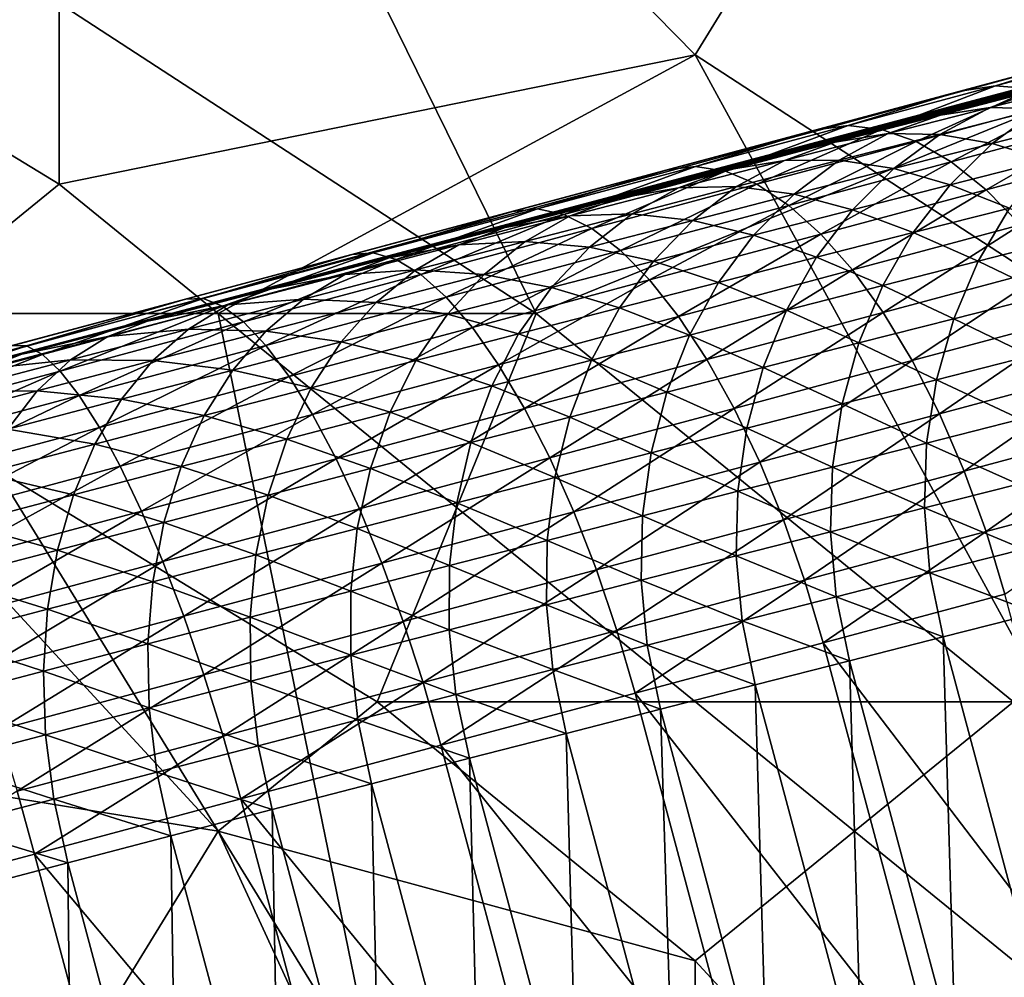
# Model space of a CAD drawing. Extents: x -0.7 to 0.7, y -0.35 to 0.35.
# Tile 191 of 226: x 0.4115 to 0.4351, y 0.1788 to 0.2018. Entities that reach past the tile are written whole.
import ezdxf

# ---------------------------------------------------------------- set-up
doc = ezdxf.new("R2010")
doc.units = 0

msp = doc.modelspace()

# ---------------------------------------------------------------- linework, layer by layer
for points in [[(0.397162, 0.207142, 0.412497), (0.412436, 0.216464, 0.412515), (0.412436, 0.19782, 0.412519)], [(0.42771, 0.200928, 0.412517), (0.412436, 0.216464, 0.412515), (0.431529, 0.207142, 0.4125)], [(0.412436, 0.19782, 0.412519), (0.412436, 0.216464, 0.412515), (0.42771, 0.200928, 0.412517)], [(0.416254, 0.21025, 0.43698), (0.439166, 0.200928, 0.436964), (0.42771, 0.216464, 0.436983)], [(0.442984, 0.216464, 0.43699), (0.42771, 0.216464, 0.436983), (0.439166, 0.200928, 0.436964)], [(0.389406, 0.187869, 0.353694), (0.437408, 0.20095, 0.394197), (0.475983, 0.210878, 0.32028)], [(0.395372, 0.189477, 0.350884), (0.389406, 0.187869, 0.353694), (0.475983, 0.210878, 0.32028)], [(0.398741, 0.190368, 0.349175), (0.395372, 0.189477, 0.350884), (0.475983, 0.210878, 0.32028)], [(0.402046, 0.191242, 0.347314), (0.398741, 0.190368, 0.349175), (0.475983, 0.210878, 0.32028)], [(0.405284, 0.192096, 0.345291), (0.402046, 0.191242, 0.347314), (0.475983, 0.210878, 0.32028)], [(0.408451, 0.19293, 0.343096), (0.405284, 0.192096, 0.345291), (0.475983, 0.210878, 0.32028)], [(0.411545, 0.193744, 0.340723), (0.408451, 0.19293, 0.343096), (0.475983, 0.210878, 0.32028)], [(0.414562, 0.194536, 0.338166), (0.411545, 0.193744, 0.340723), (0.475983, 0.210878, 0.32028)], [(0.417501, 0.195305, 0.33542), (0.414562, 0.194536, 0.338166), (0.475983, 0.210878, 0.32028)], [(0.420361, 0.196053, 0.332482), (0.417501, 0.195305, 0.33542), (0.475983, 0.210878, 0.32028)], [(0.423145, 0.196778, 0.329347), (0.420361, 0.196053, 0.332482), (0.475983, 0.210878, 0.32028)], [(0.425854, 0.197482, 0.326013), (0.423145, 0.196778, 0.329347), (0.475983, 0.210878, 0.32028)], [(0.475983, 0.210878, 0.32028), (0.428495, 0.198167, 0.322473), (0.425854, 0.197482, 0.326013)], [(0.475983, 0.210878, 0.32028), (0.431072, 0.198833, 0.318722), (0.428495, 0.198167, 0.322473)], [(0.475983, 0.210878, 0.32028), (0.433595, 0.199483, 0.314749), (0.431072, 0.198833, 0.318722)], [(0.475983, 0.210878, 0.32028), (0.436066, 0.200117, 0.310554), (0.433595, 0.199483, 0.314749)], [(0.423892, 0.194713, 0.436951), (0.416254, 0.21025, 0.43698), (0.404799, 0.207142, 0.436975)], [(0.423892, 0.194713, 0.436951), (0.439166, 0.200928, 0.436964), (0.416254, 0.21025, 0.43698)], [(0.408617, 0.194713, 0.412506), (0.397162, 0.207142, 0.412497), (0.412436, 0.19782, 0.412519)], [(0.404799, 0.194713, 0.436944), (0.423892, 0.194713, 0.436951), (0.404799, 0.207142, 0.436975)], [(0.42771, 0.200928, 0.412517), (0.431529, 0.207142, 0.4125), (0.446803, 0.188498, 0.412488)], [(0.446803, 0.188498, 0.412488), (0.431529, 0.207142, 0.4125), (0.446803, 0.207142, 0.412493)], [(0.389406, 0.187869, 0.353694), (0.406994, 0.192787, 0.406936), (0.437408, 0.20095, 0.394197)], [(0.406994, 0.192787, 0.406936), (0.423325, 0.197167, 0.402346), (0.437408, 0.20095, 0.394197)], [(0.423325, 0.197167, 0.402346), (0.430617, 0.199125, 0.398723), (0.437408, 0.20095, 0.394197)], [(0.430617, 0.199125, 0.398723), (0.434072, 0.200053, 0.396575), (0.437408, 0.20095, 0.394197)], [(0.434915, 0.200181, 0.397893), (0.437408, 0.20095, 0.394197), (0.434072, 0.200053, 0.396575)], [(0.435798, 0.200108, 0.399188), (0.438329, 0.201098, 0.39546), (0.434915, 0.200181, 0.397893)], [(0.434915, 0.200181, 0.397893), (0.438329, 0.201098, 0.39546), (0.437408, 0.20095, 0.394197)], [(0.416254, 0.194713, 0.41251), (0.412436, 0.19782, 0.412519), (0.42771, 0.200928, 0.412517)], [(0.442984, 0.172962, 0.412484), (0.416254, 0.194713, 0.41251), (0.42771, 0.200928, 0.412517)], [(0.435347, 0.185391, 0.436966), (0.439166, 0.200928, 0.436964), (0.423892, 0.194713, 0.436951)], [(0.442984, 0.172962, 0.412484), (0.42771, 0.200928, 0.412517), (0.446803, 0.188498, 0.412488)], [(0.435971, 0.19963, 0.304636), (0.434789, 0.199663, 0.309762), (0.437196, 0.20028, 0.305373)], [(0.437196, 0.20028, 0.305373), (0.434789, 0.199663, 0.309762), (0.436066, 0.200117, 0.310554)], [(0.43138, 0.199231, 0.400091), (0.434072, 0.200053, 0.396575), (0.430617, 0.199125, 0.398723)], [(0.432183, 0.199138, 0.401436), (0.434915, 0.200181, 0.397893), (0.43138, 0.199231, 0.400091)], [(0.43138, 0.199231, 0.400091), (0.434915, 0.200181, 0.397893), (0.434072, 0.200053, 0.396575)], [(0.432183, 0.199138, 0.401436), (0.435798, 0.200108, 0.399188), (0.434915, 0.200181, 0.397893)], [(0.433012, 0.198845, 0.402734), (0.435798, 0.200108, 0.399188), (0.432183, 0.199138, 0.401436)], [(0.433012, 0.198845, 0.402734), (0.436704, 0.199836, 0.400439), (0.435798, 0.200108, 0.399188)], [(0.434789, 0.199663, 0.309762), (0.433595, 0.199483, 0.314749), (0.436066, 0.200117, 0.310554)], [(0.433854, 0.19836, 0.403963), (0.436704, 0.199836, 0.400439), (0.433012, 0.198845, 0.402734)], [(0.433854, 0.19836, 0.403963), (0.437618, 0.19937, 0.401623), (0.436704, 0.199836, 0.400439)], [(0.433585, 0.199019, 0.308985), (0.432343, 0.199036, 0.313913), (0.434789, 0.199663, 0.309762)], [(0.434789, 0.199663, 0.309762), (0.432343, 0.199036, 0.313913), (0.433595, 0.199483, 0.314749)], [(0.435971, 0.19963, 0.304636), (0.433585, 0.199019, 0.308985), (0.434789, 0.199663, 0.309762)], [(0.434841, 0.1988, 0.303925), (0.433585, 0.199019, 0.308985), (0.435971, 0.19963, 0.304636)], [(0.43718, 0.199397, 0.299361), (0.434841, 0.1988, 0.303925), (0.435971, 0.19963, 0.304636)], [(0.432343, 0.199036, 0.313913), (0.431072, 0.198833, 0.318722), (0.433595, 0.199483, 0.314749)], [(0.434693, 0.197689, 0.405103), (0.437618, 0.19937, 0.401623), (0.433854, 0.19836, 0.403963)], [(0.434693, 0.197689, 0.405103), (0.438525, 0.198716, 0.402721), (0.437618, 0.19937, 0.401623)], [(0.436149, 0.198397, 0.298723), (0.434841, 0.1988, 0.303925), (0.43718, 0.199397, 0.299361)], [(0.423325, 0.197167, 0.402346), (0.427037, 0.198164, 0.400646), (0.430617, 0.199125, 0.398723)], [(0.427717, 0.198248, 0.402058), (0.430617, 0.199125, 0.398723), (0.427037, 0.198164, 0.400646)], [(0.428437, 0.198133, 0.403447), (0.43138, 0.199231, 0.400091), (0.427717, 0.198248, 0.402058)], [(0.427717, 0.198248, 0.402058), (0.43138, 0.199231, 0.400091), (0.430617, 0.199125, 0.398723)], [(0.428437, 0.198133, 0.403447), (0.432183, 0.199138, 0.401436), (0.43138, 0.199231, 0.400091)], [(0.429187, 0.197819, 0.404788), (0.432183, 0.199138, 0.401436), (0.428437, 0.198133, 0.403447)], [(0.429187, 0.197819, 0.404788), (0.433012, 0.198845, 0.402734), (0.432183, 0.199138, 0.401436)], [(0.42985, 0.198393, 0.317839), (0.428495, 0.198167, 0.322473), (0.431072, 0.198833, 0.318722)], [(0.429954, 0.197314, 0.406057), (0.433012, 0.198845, 0.402734), (0.429187, 0.197819, 0.404788)], [(0.431165, 0.198398, 0.313093), (0.42985, 0.198393, 0.317839), (0.432343, 0.199036, 0.313913)], [(0.432343, 0.199036, 0.313913), (0.42985, 0.198393, 0.317839), (0.431072, 0.198833, 0.318722)], [(0.429954, 0.197314, 0.406057), (0.433854, 0.19836, 0.403963), (0.433012, 0.198845, 0.402734)], [(0.433585, 0.199019, 0.308985), (0.431165, 0.198398, 0.313093), (0.432343, 0.199036, 0.313913)], [(0.432477, 0.198195, 0.308235), (0.431165, 0.198398, 0.313093), (0.433585, 0.199019, 0.308985)], [(0.434841, 0.1988, 0.303925), (0.432477, 0.198195, 0.308235), (0.433585, 0.199019, 0.308985)], [(0.433827, 0.197805, 0.303253), (0.432477, 0.198195, 0.308235), (0.434841, 0.1988, 0.303925)], [(0.436149, 0.198397, 0.298723), (0.433827, 0.197805, 0.303253), (0.434841, 0.1988, 0.303925)], [(0.435516, 0.196844, 0.406134), (0.438525, 0.198716, 0.402721), (0.434693, 0.197689, 0.405103)], [(0.428702, 0.197763, 0.316971), (0.427306, 0.197736, 0.321541), (0.42985, 0.198393, 0.317839)], [(0.42985, 0.198393, 0.317839), (0.427306, 0.197736, 0.321541), (0.428495, 0.198167, 0.322473)], [(0.430081, 0.19758, 0.312302), (0.428702, 0.197763, 0.316971), (0.431165, 0.198398, 0.313093)], [(0.431165, 0.198398, 0.313093), (0.428702, 0.197763, 0.316971), (0.42985, 0.198393, 0.317839)], [(0.430723, 0.196624, 0.407235), (0.433854, 0.19836, 0.403963), (0.429954, 0.197314, 0.406057)], [(0.432477, 0.198195, 0.308235), (0.430081, 0.19758, 0.312302), (0.431165, 0.198398, 0.313093)], [(0.430723, 0.196624, 0.407235), (0.434693, 0.197689, 0.405103), (0.433854, 0.19836, 0.403963)], [(0.435251, 0.19725, 0.298133), (0.433827, 0.197805, 0.303253), (0.436149, 0.198397, 0.298723)], [(0.423919, 0.197229, 0.403798), (0.427037, 0.198164, 0.400646), (0.423325, 0.197167, 0.402346)], [(0.424556, 0.197091, 0.405225), (0.427717, 0.198248, 0.402058), (0.423919, 0.197229, 0.403798)], [(0.423919, 0.197229, 0.403798), (0.427717, 0.198248, 0.402058), (0.427037, 0.198164, 0.400646)], [(0.424556, 0.197091, 0.405225), (0.428437, 0.198133, 0.403447), (0.427717, 0.198248, 0.402058)], [(0.425225, 0.196756, 0.406602), (0.428437, 0.198133, 0.403447), (0.424556, 0.197091, 0.405225)], [(0.425225, 0.196756, 0.406602), (0.429187, 0.197819, 0.404788), (0.428437, 0.198133, 0.403447)], [(0.427306, 0.197736, 0.321541), (0.425854, 0.197482, 0.326013), (0.428495, 0.198167, 0.322473)], [(0.431483, 0.197205, 0.307526), (0.430081, 0.19758, 0.312302), (0.432477, 0.198195, 0.308235)], [(0.433827, 0.197805, 0.303253), (0.431483, 0.197205, 0.307526), (0.432477, 0.198195, 0.308235)], [(0.416254, 0.194713, 0.41251), (0.408617, 0.194713, 0.412506), (0.412436, 0.19782, 0.412519)], [(0.426191, 0.197114, 0.320625), (0.424703, 0.197061, 0.325031), (0.427306, 0.197736, 0.321541)], [(0.427306, 0.197736, 0.321541), (0.424703, 0.197061, 0.325031), (0.425854, 0.197482, 0.326013)], [(0.425914, 0.19623, 0.407907), (0.429187, 0.197819, 0.404788), (0.425225, 0.196756, 0.406602)], [(0.425914, 0.19623, 0.407907), (0.429954, 0.197314, 0.406057), (0.429187, 0.197819, 0.404788)], [(0.427648, 0.196953, 0.316133), (0.426191, 0.197114, 0.320625), (0.428702, 0.197763, 0.316971)], [(0.428702, 0.197763, 0.316971), (0.426191, 0.197114, 0.320625), (0.427306, 0.197736, 0.321541)], [(0.430081, 0.19758, 0.312302), (0.427648, 0.196953, 0.316133), (0.428702, 0.197763, 0.316971)], [(0.431483, 0.195763, 0.408299), (0.434693, 0.197689, 0.405103), (0.430723, 0.196624, 0.407235)], [(0.432945, 0.196662, 0.302631), (0.431483, 0.197205, 0.307526), (0.433827, 0.197805, 0.303253)], [(0.431483, 0.195763, 0.408299), (0.435516, 0.196844, 0.406134), (0.434693, 0.197689, 0.405103)], [(0.435251, 0.19725, 0.298133), (0.432945, 0.196662, 0.302631), (0.433827, 0.197805, 0.303253)], [(0.424703, 0.197061, 0.325031), (0.423145, 0.196778, 0.329347), (0.425854, 0.197482, 0.326013)], [(0.42911, 0.196596, 0.311553), (0.427648, 0.196953, 0.316133), (0.430081, 0.19758, 0.312302)], [(0.431483, 0.197205, 0.307526), (0.42911, 0.196596, 0.311553), (0.430081, 0.19758, 0.312302)], [(0.406994, 0.192787, 0.406936), (0.41547, 0.19506, 0.405084), (0.423325, 0.197167, 0.402346)], [(0.41547, 0.19506, 0.405084), (0.419472, 0.196133, 0.403825), (0.423325, 0.197167, 0.402346)], [(0.419979, 0.196172, 0.40531), (0.423325, 0.197167, 0.402346), (0.419472, 0.196133, 0.403825)], [(0.420532, 0.196012, 0.40677), (0.423919, 0.197229, 0.403798), (0.419979, 0.196172, 0.40531)], [(0.419979, 0.196172, 0.40531), (0.423919, 0.197229, 0.403798), (0.423325, 0.197167, 0.402346)], [(0.420532, 0.196012, 0.40677), (0.424556, 0.197091, 0.405225), (0.423919, 0.197229, 0.403798)], [(0.426613, 0.195522, 0.409117), (0.429954, 0.197314, 0.406057), (0.425914, 0.19623, 0.407907)], [(0.426613, 0.195522, 0.409117), (0.430723, 0.196624, 0.407235), (0.429954, 0.197314, 0.406057)], [(0.43062, 0.196067, 0.30687), (0.42911, 0.196596, 0.311553), (0.431483, 0.197205, 0.307526)], [(0.432945, 0.196662, 0.302631), (0.43062, 0.196067, 0.30687), (0.431483, 0.197205, 0.307526)], [(0.434502, 0.195974, 0.2976), (0.432945, 0.196662, 0.302631), (0.435251, 0.19725, 0.298133)], [(0.436781, 0.196554, 0.29286), (0.434502, 0.195974, 0.2976), (0.435251, 0.19725, 0.298133)], [(0.421119, 0.195655, 0.408179), (0.424556, 0.197091, 0.405225), (0.420532, 0.196012, 0.40677)], [(0.421119, 0.195655, 0.408179), (0.425225, 0.196756, 0.406602), (0.424556, 0.197091, 0.405225)], [(0.423625, 0.196449, 0.324066), (0.422036, 0.196368, 0.328314), (0.424703, 0.197061, 0.325031)], [(0.424703, 0.197061, 0.325031), (0.422036, 0.196368, 0.328314), (0.423145, 0.196778, 0.329347)], [(0.425169, 0.196312, 0.319741), (0.423625, 0.196449, 0.324066), (0.426191, 0.197114, 0.320625)], [(0.426191, 0.197114, 0.320625), (0.423625, 0.196449, 0.324066), (0.424703, 0.197061, 0.325031)], [(0.427648, 0.196953, 0.316133), (0.425169, 0.196312, 0.319741), (0.426191, 0.197114, 0.320625)], [(0.426705, 0.195977, 0.315339), (0.425169, 0.196312, 0.319741), (0.427648, 0.196953, 0.316133)], [(0.42911, 0.196596, 0.311553), (0.426705, 0.195977, 0.315339), (0.427648, 0.196953, 0.316133)], [(0.422036, 0.196368, 0.328314), (0.420361, 0.196053, 0.332482), (0.423145, 0.196778, 0.329347)], [(0.421731, 0.195109, 0.409513), (0.425225, 0.196756, 0.406602), (0.421119, 0.195655, 0.408179)], [(0.421731, 0.195109, 0.409513), (0.425914, 0.19623, 0.407907), (0.425225, 0.196756, 0.406602)], [(0.43222, 0.194744, 0.409233), (0.435516, 0.196844, 0.406134), (0.431483, 0.195763, 0.408299)], [(0.43222, 0.194744, 0.409233), (0.436308, 0.19584, 0.407038), (0.435516, 0.196844, 0.406134)], [(0.422638, 0.195657, 0.323134), (0.420999, 0.195767, 0.327298), (0.423625, 0.196449, 0.324066)], [(0.423625, 0.196449, 0.324066), (0.420999, 0.195767, 0.327298), (0.422036, 0.196368, 0.328314)], [(0.425169, 0.196312, 0.319741), (0.422638, 0.195657, 0.323134), (0.423625, 0.196449, 0.324066)], [(0.427308, 0.194644, 0.410211), (0.430723, 0.196624, 0.407235), (0.426613, 0.195522, 0.409117)], [(0.428268, 0.195463, 0.310861), (0.426705, 0.195977, 0.315339), (0.42911, 0.196596, 0.311553)], [(0.427308, 0.194644, 0.410211), (0.431483, 0.195763, 0.408299), (0.430723, 0.196624, 0.407235)], [(0.43062, 0.196067, 0.30687), (0.428268, 0.195463, 0.310861), (0.42911, 0.196596, 0.311553)], [(0.432211, 0.19539, 0.302069), (0.43062, 0.196067, 0.30687), (0.432945, 0.196662, 0.302631)], [(0.434502, 0.195974, 0.2976), (0.432211, 0.19539, 0.302069), (0.432945, 0.196662, 0.302631)], [(0.436184, 0.195169, 0.292418), (0.434502, 0.195974, 0.2976), (0.436781, 0.196554, 0.29286)], [(0.420999, 0.195767, 0.327298), (0.419298, 0.195655, 0.331396), (0.422036, 0.196368, 0.328314)], [(0.422036, 0.196368, 0.328314), (0.419298, 0.195655, 0.331396), (0.420361, 0.196053, 0.332482)], [(0.422358, 0.194381, 0.410751), (0.425914, 0.19623, 0.407907), (0.421731, 0.195109, 0.409513)], [(0.422358, 0.194381, 0.410751), (0.426613, 0.195522, 0.409117), (0.425914, 0.19623, 0.407907)], [(0.424256, 0.195344, 0.318904), (0.422638, 0.195657, 0.323134), (0.425169, 0.196312, 0.319741)], [(0.426705, 0.195977, 0.315339), (0.424256, 0.195344, 0.318904), (0.425169, 0.196312, 0.319741)], [(0.415892, 0.195076, 0.406596), (0.419472, 0.196133, 0.403825), (0.41547, 0.19506, 0.405084)], [(0.41636, 0.194893, 0.408082), (0.419979, 0.196172, 0.40531), (0.415892, 0.195076, 0.406596)], [(0.415892, 0.195076, 0.406596), (0.419979, 0.196172, 0.40531), (0.419472, 0.196133, 0.403825)], [(0.41636, 0.194893, 0.408082), (0.420532, 0.196012, 0.40677), (0.419979, 0.196172, 0.40531)], [(0.416866, 0.194515, 0.409517), (0.420532, 0.196012, 0.40677), (0.41636, 0.194893, 0.408082)], [(0.416866, 0.194515, 0.409517), (0.421119, 0.195655, 0.408179), (0.420532, 0.196012, 0.40677)], [(0.419298, 0.195655, 0.331396), (0.417501, 0.195305, 0.33542), (0.420361, 0.196053, 0.332482)], [(0.425891, 0.194851, 0.314604), (0.424256, 0.195344, 0.318904), (0.426705, 0.195977, 0.315339)], [(0.428268, 0.195463, 0.310861), (0.425891, 0.194851, 0.314604), (0.426705, 0.195977, 0.315339)], [(0.429903, 0.194799, 0.306278), (0.428268, 0.195463, 0.310861), (0.43062, 0.196067, 0.30687)], [(0.432211, 0.19539, 0.302069), (0.429903, 0.194799, 0.306278), (0.43062, 0.196067, 0.30687)], [(0.420052, 0.194984, 0.326317), (0.418307, 0.195065, 0.330329), (0.420999, 0.195767, 0.327298)], [(0.420999, 0.195767, 0.327298), (0.418307, 0.195065, 0.330329), (0.419298, 0.195655, 0.331396)], [(0.422638, 0.195657, 0.323134), (0.420052, 0.194984, 0.326317), (0.420999, 0.195767, 0.327298)], [(0.427988, 0.19361, 0.41117), (0.431483, 0.195763, 0.408299), (0.427308, 0.194644, 0.410211)], [(0.427988, 0.19361, 0.41117), (0.43222, 0.194744, 0.409233), (0.431483, 0.195763, 0.408299)], [(0.433916, 0.194592, 0.297135), (0.432211, 0.19539, 0.302069), (0.434502, 0.195974, 0.2976)], [(0.432921, 0.193586, 0.410019), (0.436308, 0.19584, 0.407038), (0.43222, 0.194744, 0.409233)], [(0.432921, 0.193586, 0.410019), (0.437055, 0.194694, 0.407799), (0.436308, 0.19584, 0.407038)], [(0.436184, 0.195169, 0.292418), (0.433916, 0.194592, 0.297135), (0.434502, 0.195974, 0.2976)], [(0.418307, 0.195065, 0.330329), (0.416488, 0.194921, 0.334283), (0.419298, 0.195655, 0.331396)], [(0.419298, 0.195655, 0.331396), (0.416488, 0.194921, 0.334283), (0.417501, 0.195305, 0.33542)], [(0.417401, 0.193948, 0.410876), (0.421119, 0.195655, 0.408179), (0.416866, 0.194515, 0.409517)], [(0.417401, 0.193948, 0.410876), (0.421731, 0.195109, 0.409513), (0.421119, 0.195655, 0.408179)], [(0.42176, 0.194697, 0.322251), (0.420052, 0.194984, 0.326317), (0.422638, 0.195657, 0.323134)], [(0.424256, 0.195344, 0.318904), (0.42176, 0.194697, 0.322251), (0.422638, 0.195657, 0.323134)], [(0.422988, 0.193486, 0.41187), (0.426613, 0.195522, 0.409117), (0.422358, 0.194381, 0.410751)], [(0.422988, 0.193486, 0.41187), (0.427308, 0.194644, 0.410211), (0.426613, 0.195522, 0.409117)], [(0.416488, 0.194921, 0.334283), (0.414562, 0.194536, 0.338166), (0.417501, 0.195305, 0.33542)], [(0.423469, 0.194225, 0.318128), (0.42176, 0.194697, 0.322251), (0.424256, 0.195344, 0.318904)], [(0.425891, 0.194851, 0.314604), (0.423469, 0.194225, 0.318128), (0.424256, 0.195344, 0.318904)], [(0.42757, 0.1942, 0.310235), (0.425891, 0.194851, 0.314604), (0.428268, 0.195463, 0.310861)], [(0.429903, 0.194799, 0.306278), (0.42757, 0.1942, 0.310235), (0.428268, 0.195463, 0.310861)], [(0.431637, 0.194011, 0.301579), (0.429903, 0.194799, 0.306278), (0.432211, 0.19539, 0.302069)], [(0.433916, 0.194592, 0.297135), (0.431637, 0.194011, 0.301579), (0.432211, 0.19539, 0.302069)], [(0.406994, 0.192787, 0.406936), (0.411313, 0.193945, 0.406122), (0.41547, 0.19506, 0.405084)], [(0.41165, 0.193938, 0.407655), (0.41547, 0.19506, 0.405084), (0.411313, 0.193945, 0.406122)], [(0.412035, 0.193733, 0.409162), (0.415892, 0.195076, 0.406596), (0.41165, 0.193938, 0.407655)], [(0.41165, 0.193938, 0.407655), (0.415892, 0.195076, 0.406596), (0.41547, 0.19506, 0.405084)], [(0.412035, 0.193733, 0.409162), (0.41636, 0.194893, 0.408082), (0.415892, 0.195076, 0.406596)], [(0.417403, 0.194294, 0.329299), (0.415546, 0.194344, 0.333166), (0.418307, 0.195065, 0.330329)], [(0.418307, 0.195065, 0.330329), (0.415546, 0.194344, 0.333166), (0.416488, 0.194921, 0.334283)], [(0.417956, 0.193201, 0.412136), (0.421731, 0.195109, 0.409513), (0.417401, 0.193948, 0.410876)], [(0.420052, 0.194984, 0.326317), (0.417403, 0.194294, 0.329299), (0.418307, 0.195065, 0.330329)], [(0.417956, 0.193201, 0.412136), (0.422358, 0.194381, 0.410751), (0.421731, 0.195109, 0.409513)], [(0.43576, 0.193701, 0.292046), (0.433916, 0.194592, 0.297135), (0.436184, 0.195169, 0.292418)], [(0.41246, 0.193334, 0.410617), (0.41636, 0.194893, 0.408082), (0.412035, 0.193733, 0.409162)], [(0.41246, 0.193334, 0.410617), (0.416866, 0.194515, 0.409517), (0.41636, 0.194893, 0.408082)], [(0.415546, 0.194344, 0.333166), (0.413603, 0.194165, 0.336979), (0.416488, 0.194921, 0.334283)], [(0.416488, 0.194921, 0.334283), (0.413603, 0.194165, 0.336979), (0.414562, 0.194536, 0.338166)], [(0.41921, 0.194035, 0.325388), (0.417403, 0.194294, 0.329299), (0.420052, 0.194984, 0.326317)], [(0.42176, 0.194697, 0.322251), (0.41921, 0.194035, 0.325388), (0.420052, 0.194984, 0.326317)], [(0.425218, 0.193595, 0.313938), (0.423469, 0.194225, 0.318128), (0.425891, 0.194851, 0.314604)], [(0.42757, 0.1942, 0.310235), (0.425218, 0.193595, 0.313938), (0.425891, 0.194851, 0.314604)], [(0.429343, 0.193424, 0.30576), (0.42757, 0.1942, 0.310235), (0.429903, 0.194799, 0.306278)], [(0.431637, 0.194011, 0.301579), (0.429343, 0.193424, 0.30576), (0.429903, 0.194799, 0.306278)], [(0.416254, 0.182284, 0.436965), (0.404799, 0.194713, 0.436944), (0.397162, 0.185391, 0.436963)], [(0.40098, 0.172962, 0.412486), (0.408617, 0.194713, 0.412506), (0.420073, 0.176069, 0.412504)], [(0.420073, 0.185391, 0.436939), (0.423892, 0.194713, 0.436951), (0.404799, 0.194713, 0.436944)], [(0.420073, 0.185391, 0.436939), (0.404799, 0.194713, 0.436944), (0.416254, 0.182284, 0.436965)], [(0.408617, 0.194713, 0.412506), (0.416254, 0.194713, 0.41251), (0.420073, 0.176069, 0.412504)], [(0.420073, 0.176069, 0.412504), (0.416254, 0.194713, 0.41251), (0.442984, 0.172962, 0.412484)], [(0.421004, 0.193586, 0.321433), (0.41921, 0.194035, 0.325388), (0.42176, 0.194697, 0.322251)], [(0.420073, 0.185391, 0.436939), (0.435347, 0.185391, 0.436966), (0.423892, 0.194713, 0.436951)], [(0.423469, 0.194225, 0.318128), (0.421004, 0.193586, 0.321433), (0.42176, 0.194697, 0.322251)], [(0.423612, 0.192437, 0.412851), (0.427308, 0.194644, 0.410211), (0.422988, 0.193486, 0.41187)], [(0.423612, 0.192437, 0.412851), (0.427988, 0.19361, 0.41117), (0.427308, 0.194644, 0.410211)], [(0.428642, 0.192439, 0.411979), (0.43222, 0.194744, 0.409233), (0.427988, 0.19361, 0.41117)], [(0.428642, 0.192439, 0.411979), (0.432921, 0.193586, 0.410019), (0.43222, 0.194744, 0.409233)], [(0.433501, 0.193127, 0.296744), (0.431637, 0.194011, 0.301579), (0.433916, 0.194592, 0.297135)], [(0.433575, 0.192307, 0.410645), (0.437055, 0.194694, 0.407799), (0.432921, 0.193586, 0.410019)], [(0.43576, 0.193701, 0.292046), (0.433501, 0.193127, 0.296744), (0.433916, 0.194592, 0.297135)], [(0.433575, 0.192307, 0.410645), (0.437746, 0.193425, 0.408406), (0.437055, 0.194694, 0.407799)], [(0.413603, 0.194165, 0.336979), (0.411545, 0.193744, 0.340723), (0.414562, 0.194536, 0.338166)], [(0.412919, 0.192747, 0.411995), (0.416866, 0.194515, 0.409517), (0.41246, 0.193334, 0.410617)], [(0.41469, 0.193586, 0.332086), (0.412713, 0.193603, 0.335812), (0.415546, 0.194344, 0.333166)], [(0.415546, 0.194344, 0.333166), (0.412713, 0.193603, 0.335812), (0.413603, 0.194165, 0.336979)], [(0.412919, 0.192747, 0.411995), (0.417401, 0.193948, 0.410876), (0.416866, 0.194515, 0.409517)], [(0.417403, 0.194294, 0.329299), (0.41469, 0.193586, 0.332086), (0.415546, 0.194344, 0.333166)], [(0.418522, 0.192288, 0.413275), (0.422358, 0.194381, 0.410751), (0.417956, 0.193201, 0.412136)], [(0.418522, 0.192288, 0.413275), (0.422988, 0.193486, 0.41187), (0.422358, 0.194381, 0.410751)], [(0.412713, 0.193603, 0.335812), (0.410642, 0.193388, 0.339488), (0.413603, 0.194165, 0.336979)], [(0.413603, 0.194165, 0.336979), (0.410642, 0.193388, 0.339488), (0.411545, 0.193744, 0.340723)], [(0.416604, 0.193355, 0.328324), (0.41469, 0.193586, 0.332086), (0.417403, 0.194294, 0.329299)], [(0.41921, 0.194035, 0.325388), (0.416604, 0.193355, 0.328324), (0.417403, 0.194294, 0.329299)], [(0.422822, 0.192976, 0.317426), (0.421004, 0.193586, 0.321433), (0.423469, 0.194225, 0.318128)], [(0.425218, 0.193595, 0.313938), (0.422822, 0.192976, 0.317426), (0.423469, 0.194225, 0.318128)], [(0.427028, 0.192829, 0.309688), (0.425218, 0.193595, 0.313938), (0.42757, 0.1942, 0.310235)], [(0.429343, 0.193424, 0.30576), (0.427028, 0.192829, 0.309688), (0.42757, 0.1942, 0.310235)], [(0.407249, 0.192758, 0.408485), (0.41165, 0.193938, 0.407655), (0.411313, 0.193945, 0.406122)], [(0.407552, 0.192532, 0.410007), (0.41165, 0.193938, 0.407655), (0.407249, 0.192758, 0.408485)], [(0.407552, 0.192532, 0.410007), (0.412035, 0.193733, 0.409162), (0.41165, 0.193938, 0.407655)], [(0.413404, 0.191981, 0.413272), (0.417401, 0.193948, 0.410876), (0.412919, 0.192747, 0.411995)], [(0.413404, 0.191981, 0.413272), (0.417956, 0.193201, 0.412136), (0.417401, 0.193948, 0.410876)], [(0.41849, 0.192933, 0.324527), (0.416604, 0.193355, 0.328324), (0.41921, 0.194035, 0.325388)], [(0.421004, 0.193586, 0.321433), (0.41849, 0.192933, 0.324527), (0.41921, 0.194035, 0.325388)], [(0.431233, 0.192549, 0.301167), (0.429343, 0.193424, 0.30576), (0.431637, 0.194011, 0.301579)], [(0.433501, 0.193127, 0.296744), (0.431233, 0.192549, 0.301167), (0.431637, 0.194011, 0.301579)], [(0.407899, 0.192111, 0.411476), (0.412035, 0.193733, 0.409162), (0.407552, 0.192532, 0.410007)], [(0.407899, 0.192111, 0.411476), (0.41246, 0.193334, 0.410617), (0.412035, 0.193733, 0.409162)], [(0.410642, 0.193388, 0.339488), (0.408451, 0.19293, 0.343096), (0.411545, 0.193744, 0.340723)], [(0.435517, 0.192177, 0.291753), (0.433501, 0.193127, 0.296744), (0.43576, 0.193701, 0.292046)], [(0.411909, 0.192858, 0.334685), (0.409808, 0.19284, 0.338274), (0.412713, 0.193603, 0.335812)], [(0.412713, 0.193603, 0.335812), (0.409808, 0.19284, 0.338274), (0.410642, 0.193388, 0.339488)], [(0.41469, 0.193586, 0.332086), (0.411909, 0.192858, 0.334685), (0.412713, 0.193603, 0.335812)], [(0.413936, 0.192658, 0.331064), (0.411909, 0.192858, 0.334685), (0.41469, 0.193586, 0.332086)], [(0.416604, 0.193355, 0.328324), (0.413936, 0.192658, 0.331064), (0.41469, 0.193586, 0.332086)], [(0.420385, 0.192344, 0.320693), (0.41849, 0.192933, 0.324527), (0.421004, 0.193586, 0.321433)], [(0.419088, 0.191225, 0.414274), (0.422988, 0.193486, 0.41187), (0.418522, 0.192288, 0.413275)], [(0.419088, 0.191225, 0.414274), (0.423612, 0.192437, 0.412851), (0.422988, 0.193486, 0.41187)], [(0.422822, 0.192976, 0.317426), (0.420385, 0.192344, 0.320693), (0.421004, 0.193586, 0.321433)], [(0.424698, 0.19223, 0.313355), (0.422822, 0.192976, 0.317426), (0.425218, 0.193595, 0.313938)], [(0.424217, 0.191253, 0.413677), (0.427988, 0.19361, 0.41117), (0.423612, 0.192437, 0.412851)], [(0.424217, 0.191253, 0.413677), (0.428642, 0.192439, 0.411979), (0.427988, 0.19361, 0.41117)], [(0.427028, 0.192829, 0.309688), (0.424698, 0.19223, 0.313355), (0.425218, 0.193595, 0.313938)], [(0.428952, 0.191965, 0.305325), (0.427028, 0.192829, 0.309688), (0.429343, 0.193424, 0.30576)], [(0.429258, 0.19115, 0.412622), (0.432921, 0.193586, 0.410019), (0.428642, 0.192439, 0.411979)], [(0.431233, 0.192549, 0.301167), (0.428952, 0.191965, 0.305325), (0.429343, 0.193424, 0.30576)], [(0.429258, 0.19115, 0.412622), (0.433575, 0.192307, 0.410645), (0.432921, 0.193586, 0.410019)], [(0.43417, 0.190931, 0.411101), (0.437746, 0.193425, 0.408406), (0.433575, 0.192307, 0.410645)], [(0.43417, 0.190931, 0.411101), (0.438368, 0.192056, 0.408846), (0.437746, 0.193425, 0.408406)], [(0.408284, 0.191504, 0.412868), (0.41246, 0.193334, 0.410617), (0.407899, 0.192111, 0.411476)], [(0.408284, 0.191504, 0.412868), (0.412919, 0.192747, 0.411995), (0.41246, 0.193334, 0.410617)], [(0.413906, 0.191051, 0.414427), (0.417956, 0.193201, 0.412136), (0.413404, 0.191981, 0.413272)], [(0.413906, 0.191051, 0.414427), (0.418522, 0.192288, 0.413275), (0.417956, 0.193201, 0.412136)], [(0.415922, 0.192264, 0.327419), (0.413936, 0.192658, 0.331064), (0.416604, 0.193355, 0.328324)], [(0.41849, 0.192933, 0.324527), (0.415922, 0.192264, 0.327419), (0.416604, 0.193355, 0.328324)], [(0.417902, 0.191699, 0.323748), (0.415922, 0.192264, 0.327419), (0.41849, 0.192933, 0.324527)], [(0.420385, 0.192344, 0.320693), (0.417902, 0.191699, 0.323748), (0.41849, 0.192933, 0.324527)], [(0.422324, 0.191617, 0.31681), (0.420385, 0.192344, 0.320693), (0.422822, 0.192976, 0.317426)], [(0.424698, 0.19223, 0.313355), (0.422324, 0.191617, 0.31681), (0.422822, 0.192976, 0.317426)], [(0.433265, 0.191604, 0.296435), (0.431233, 0.192549, 0.301167), (0.433501, 0.193127, 0.296744)], [(0.435517, 0.192177, 0.291753), (0.433265, 0.191604, 0.296435), (0.433501, 0.193127, 0.296744)], [(0.4087, 0.19072, 0.414159), (0.412919, 0.192747, 0.411995), (0.408284, 0.191504, 0.412868)], [(0.4087, 0.19072, 0.414159), (0.413404, 0.191981, 0.413272), (0.412919, 0.192747, 0.411995)], [(0.411202, 0.191943, 0.333618), (0.409058, 0.192109, 0.337101), (0.411909, 0.192858, 0.334685)], [(0.411909, 0.192858, 0.334685), (0.409058, 0.192109, 0.337101), (0.409808, 0.19284, 0.338274)], [(0.413936, 0.192658, 0.331064), (0.411202, 0.191943, 0.333618), (0.411909, 0.192858, 0.334685)], [(0.42665, 0.191374, 0.309229), (0.424698, 0.19223, 0.313355), (0.427028, 0.192829, 0.309688)], [(0.428952, 0.191965, 0.305325), (0.42665, 0.191374, 0.309229), (0.427028, 0.192829, 0.309688)], [(0.413295, 0.191578, 0.330117), (0.411202, 0.191943, 0.333618), (0.413936, 0.192658, 0.331064)], [(0.415922, 0.192264, 0.327419), (0.413295, 0.191578, 0.330117), (0.413936, 0.192658, 0.331064)], [(0.419646, 0.190028, 0.415116), (0.423612, 0.192437, 0.412851), (0.419088, 0.191225, 0.414274)], [(0.419646, 0.190028, 0.415116), (0.424217, 0.191253, 0.413677), (0.423612, 0.192437, 0.412851)], [(0.424795, 0.189954, 0.414336), (0.428642, 0.192439, 0.411979), (0.424217, 0.191253, 0.413677)], [(0.424795, 0.189954, 0.414336), (0.429258, 0.19115, 0.412622), (0.428642, 0.192439, 0.411979)], [(0.431006, 0.191028, 0.30084), (0.428952, 0.191965, 0.305325), (0.431233, 0.192549, 0.301167)], [(0.433265, 0.191604, 0.296435), (0.431006, 0.191028, 0.30084), (0.431233, 0.192549, 0.301167)], [(0.415369, 0.191039, 0.326601), (0.413295, 0.191578, 0.330117), (0.415922, 0.192264, 0.327419)], [(0.414417, 0.189973, 0.41544), (0.418522, 0.192288, 0.413275), (0.413906, 0.191051, 0.414427)], [(0.414417, 0.189973, 0.41544), (0.419088, 0.191225, 0.414274), (0.418522, 0.192288, 0.413275)], [(0.417902, 0.191699, 0.323748), (0.415369, 0.191039, 0.326601), (0.415922, 0.192264, 0.327419)], [(0.419912, 0.190992, 0.320044), (0.417902, 0.191699, 0.323748), (0.420385, 0.192344, 0.320693)], [(0.422324, 0.191617, 0.31681), (0.419912, 0.190992, 0.320044), (0.420385, 0.192344, 0.320693)], [(0.424341, 0.19078, 0.312863), (0.422324, 0.191617, 0.31681), (0.424698, 0.19223, 0.313355)], [(0.42665, 0.191374, 0.309229), (0.424341, 0.19078, 0.312863), (0.424698, 0.19223, 0.313355)], [(0.429825, 0.189766, 0.41309), (0.433575, 0.192307, 0.410645), (0.429258, 0.19115, 0.412622)], [(0.429825, 0.189766, 0.41309), (0.43417, 0.190931, 0.411101), (0.433575, 0.192307, 0.410645)], [(0.409139, 0.189774, 0.415325), (0.413404, 0.191981, 0.413272), (0.4087, 0.19072, 0.414159)], [(0.409139, 0.189774, 0.415325), (0.413906, 0.191051, 0.414427), (0.413404, 0.191981, 0.413272)], [(0.428734, 0.190447, 0.30498), (0.42665, 0.191374, 0.309229), (0.428952, 0.191965, 0.305325)], [(0.431006, 0.191028, 0.30084), (0.428734, 0.190447, 0.30498), (0.428952, 0.191965, 0.305325)], [(0.435459, 0.190621, 0.291542), (0.433265, 0.191604, 0.296435), (0.435517, 0.192177, 0.291753)], [(0.434696, 0.189479, 0.411377), (0.438368, 0.192056, 0.408846), (0.43417, 0.190931, 0.411101)], [(0.434696, 0.189479, 0.411377), (0.43891, 0.190609, 0.409114), (0.438368, 0.192056, 0.408846)], [(0.413295, 0.191578, 0.330117), (0.410607, 0.190874, 0.332629), (0.411202, 0.191943, 0.333618)], [(0.41278, 0.190363, 0.32926), (0.410607, 0.190874, 0.332629), (0.413295, 0.191578, 0.330117)], [(0.415369, 0.191039, 0.326601), (0.41278, 0.190363, 0.32926), (0.413295, 0.191578, 0.330117)], [(0.417457, 0.190354, 0.323065), (0.415369, 0.191039, 0.326601), (0.417902, 0.191699, 0.323748)], [(0.419912, 0.190992, 0.320044), (0.417457, 0.190354, 0.323065), (0.417902, 0.191699, 0.323748)], [(0.421985, 0.190172, 0.316292), (0.419912, 0.190992, 0.320044), (0.422324, 0.191617, 0.31681)], [(0.424341, 0.19078, 0.312863), (0.421985, 0.190172, 0.316292), (0.422324, 0.191617, 0.31681)], [(0.433213, 0.19005, 0.296212), (0.431006, 0.191028, 0.30084), (0.433265, 0.191604, 0.296435)], [(0.435459, 0.190621, 0.291542), (0.433213, 0.19005, 0.296212), (0.433265, 0.191604, 0.296435)], [(0.420186, 0.188719, 0.415786), (0.424217, 0.191253, 0.413677), (0.419646, 0.190028, 0.415116)], [(0.420186, 0.188719, 0.415786), (0.424795, 0.189954, 0.414336), (0.424217, 0.191253, 0.413677)], [(0.426444, 0.189859, 0.308864), (0.424341, 0.19078, 0.312863), (0.42665, 0.191374, 0.309229)], [(0.428734, 0.190447, 0.30498), (0.426444, 0.189859, 0.308864), (0.42665, 0.191374, 0.309229)], [(0.409595, 0.188681, 0.416349), (0.413906, 0.191051, 0.414427), (0.409139, 0.189774, 0.415325)], [(0.409595, 0.188681, 0.416349), (0.414417, 0.189973, 0.41544), (0.413906, 0.191051, 0.414427)], [(0.414954, 0.189702, 0.325884), (0.41278, 0.190363, 0.32926), (0.415369, 0.191039, 0.326601)], [(0.414927, 0.188763, 0.416294), (0.419088, 0.191225, 0.414274), (0.414417, 0.189973, 0.41544)], [(0.414927, 0.188763, 0.416294), (0.419646, 0.190028, 0.415116), (0.419088, 0.191225, 0.414274)], [(0.417457, 0.190354, 0.323065), (0.414954, 0.189702, 0.325884), (0.415369, 0.191039, 0.326601)], [(0.425335, 0.188563, 0.414814), (0.429258, 0.19115, 0.412622), (0.424795, 0.189954, 0.414336)], [(0.425335, 0.188563, 0.414814), (0.429825, 0.189766, 0.41309), (0.429258, 0.19115, 0.412622)], [(0.43096, 0.189475, 0.300606), (0.428734, 0.190447, 0.30498), (0.431006, 0.191028, 0.30084)], [(0.433213, 0.19005, 0.296212), (0.43096, 0.189475, 0.300606), (0.431006, 0.191028, 0.30084)], [(0.41278, 0.190363, 0.32926), (0.410132, 0.18967, 0.331734), (0.410607, 0.190874, 0.332629)], [(0.419594, 0.189552, 0.319497), (0.417457, 0.190354, 0.323065), (0.419912, 0.190992, 0.320044)], [(0.421985, 0.190172, 0.316292), (0.419594, 0.189552, 0.319497), (0.419912, 0.190992, 0.320044)], [(0.424152, 0.189269, 0.312472), (0.421985, 0.190172, 0.316292), (0.424341, 0.19078, 0.312863)], [(0.426444, 0.189859, 0.308864), (0.424152, 0.189269, 0.312472), (0.424341, 0.19078, 0.312863)], [(0.430335, 0.188311, 0.413374), (0.43417, 0.190931, 0.411101), (0.429825, 0.189766, 0.41309)], [(0.430335, 0.188311, 0.413374), (0.434696, 0.189479, 0.411377), (0.43417, 0.190931, 0.411101)], [(0.435587, 0.189061, 0.291417), (0.433213, 0.19005, 0.296212), (0.435459, 0.190621, 0.291542)], [(0.435144, 0.187978, 0.411469), (0.43891, 0.190609, 0.409114), (0.434696, 0.189479, 0.411377)], [(0.412399, 0.189035, 0.328509), (0.410132, 0.18967, 0.331734), (0.41278, 0.190363, 0.32926)], [(0.414954, 0.189702, 0.325884), (0.412399, 0.189035, 0.328509), (0.41278, 0.190363, 0.32926)], [(0.417163, 0.18892, 0.32249), (0.414954, 0.189702, 0.325884), (0.417457, 0.190354, 0.323065)], [(0.419594, 0.189552, 0.319497), (0.417163, 0.18892, 0.32249), (0.417457, 0.190354, 0.323065)], [(0.428695, 0.188896, 0.304732), (0.426444, 0.189859, 0.308864), (0.428734, 0.190447, 0.30498)], [(0.43096, 0.189475, 0.300606), (0.428695, 0.188896, 0.304732), (0.428734, 0.190447, 0.30498)], [(0.421811, 0.188665, 0.315879), (0.419594, 0.189552, 0.319497), (0.421985, 0.190172, 0.316292)], [(0.424152, 0.189269, 0.312472), (0.421811, 0.188665, 0.315879), (0.421985, 0.190172, 0.316292)], [(0.41006, 0.187459, 0.417211), (0.414417, 0.189973, 0.41544), (0.409595, 0.188681, 0.416349)], [(0.41006, 0.187459, 0.417211), (0.414927, 0.188763, 0.416294), (0.414417, 0.189973, 0.41544)], [(0.415429, 0.187445, 0.416973), (0.419646, 0.190028, 0.415116), (0.414927, 0.188763, 0.416294)], [(0.415429, 0.187445, 0.416973), (0.420186, 0.188719, 0.415786), (0.419646, 0.190028, 0.415116)], [(0.420698, 0.187321, 0.416273), (0.424795, 0.189954, 0.414336), (0.420186, 0.188719, 0.415786)], [(0.420698, 0.187321, 0.416273), (0.425335, 0.188563, 0.414814), (0.424795, 0.189954, 0.414336)], [(0.426413, 0.18831, 0.308602), (0.424152, 0.189269, 0.312472), (0.426444, 0.189859, 0.308864)], [(0.428695, 0.188896, 0.304732), (0.426413, 0.18831, 0.308602), (0.426444, 0.189859, 0.308864)], [(0.433344, 0.18849, 0.296081), (0.43096, 0.189475, 0.300606), (0.433213, 0.19005, 0.296212)], [(0.435587, 0.189061, 0.291417), (0.433344, 0.18849, 0.296081), (0.433213, 0.19005, 0.296212)], [(0.412399, 0.189035, 0.328509), (0.409787, 0.188351, 0.330949), (0.410132, 0.18967, 0.331734)], [(0.414685, 0.188275, 0.32528), (0.412399, 0.189035, 0.328509), (0.414954, 0.189702, 0.325884)], [(0.417163, 0.18892, 0.32249), (0.414685, 0.188275, 0.32528), (0.414954, 0.189702, 0.325884)], [(0.425827, 0.187103, 0.415104), (0.429825, 0.189766, 0.41309), (0.425335, 0.188563, 0.414814)], [(0.425827, 0.187103, 0.415104), (0.430335, 0.188311, 0.413374), (0.429825, 0.189766, 0.41309)], [(0.419437, 0.18805, 0.319062), (0.417163, 0.18892, 0.32249), (0.419594, 0.189552, 0.319497)], [(0.421811, 0.188665, 0.315879), (0.419437, 0.18805, 0.319062), (0.419594, 0.189552, 0.319497)], [(0.431095, 0.187917, 0.300466), (0.428695, 0.188896, 0.304732), (0.43096, 0.189475, 0.300606)], [(0.430777, 0.186808, 0.413469), (0.434696, 0.189479, 0.411377), (0.430335, 0.188311, 0.413374)], [(0.430777, 0.186808, 0.413469), (0.435144, 0.187978, 0.411469), (0.434696, 0.189479, 0.411377)], [(0.433344, 0.18849, 0.296081), (0.431095, 0.187917, 0.300466), (0.43096, 0.189475, 0.300606)], [(0.424135, 0.187724, 0.312188), (0.421811, 0.188665, 0.315879), (0.424152, 0.189269, 0.312472)], [(0.426413, 0.18831, 0.308602), (0.424135, 0.187724, 0.312188), (0.424152, 0.189269, 0.312472)], [(0.412158, 0.187615, 0.327876), (0.409787, 0.188351, 0.330949), (0.412399, 0.189035, 0.328509)], [(0.414685, 0.188275, 0.32528), (0.412158, 0.187615, 0.327876), (0.412399, 0.189035, 0.328509)], [(0.417024, 0.187423, 0.322032), (0.414685, 0.188275, 0.32528), (0.417163, 0.18892, 0.32249)], [(0.419437, 0.18805, 0.319062), (0.417024, 0.187423, 0.322032), (0.417163, 0.18892, 0.32249)], [(0.428834, 0.187338, 0.304584), (0.426413, 0.18831, 0.308602), (0.428695, 0.188896, 0.304732)], [(0.431095, 0.187917, 0.300466), (0.428834, 0.187338, 0.304584), (0.428695, 0.188896, 0.304732)], [(0.4359, 0.187522, 0.291381), (0.433344, 0.18849, 0.296081), (0.435587, 0.189061, 0.291417)], [(0.410526, 0.186131, 0.417897), (0.414927, 0.188763, 0.416294), (0.41006, 0.187459, 0.417211)], [(0.410526, 0.186131, 0.417897), (0.415429, 0.187445, 0.416973), (0.414927, 0.188763, 0.416294)], [(0.415914, 0.186039, 0.417467), (0.420186, 0.188719, 0.415786), (0.415429, 0.187445, 0.416973)], [(0.415914, 0.186039, 0.417467), (0.420698, 0.187321, 0.416273), (0.420186, 0.188719, 0.415786)], [(0.421805, 0.187122, 0.315579), (0.419437, 0.18805, 0.319062), (0.421811, 0.188665, 0.315879)], [(0.424135, 0.187724, 0.312188), (0.421805, 0.187122, 0.315579), (0.421811, 0.188665, 0.315879)], [(0.421174, 0.185856, 0.416569), (0.425335, 0.188563, 0.414814), (0.420698, 0.187321, 0.416273)], [(0.421174, 0.185856, 0.416569), (0.425827, 0.187103, 0.415104), (0.425335, 0.188563, 0.414814)], [(0.433658, 0.186952, 0.296042), (0.431095, 0.187917, 0.300466), (0.433344, 0.18849, 0.296081)], [(0.4359, 0.187522, 0.291381), (0.433658, 0.186952, 0.296042), (0.433344, 0.18849, 0.296081)], [(0.412158, 0.187615, 0.327876), (0.409576, 0.186939, 0.330288), (0.409787, 0.188351, 0.330949)], [(0.414567, 0.186783, 0.324798), (0.412158, 0.187615, 0.327876), (0.414685, 0.188275, 0.32528)], [(0.417024, 0.187423, 0.322032), (0.414567, 0.186783, 0.324798), (0.414685, 0.188275, 0.32528)], [(0.426557, 0.186753, 0.308445), (0.424135, 0.187724, 0.312188), (0.426413, 0.18831, 0.308602)], [(0.426264, 0.185599, 0.415202), (0.430335, 0.188311, 0.413374), (0.425827, 0.187103, 0.415104)], [(0.426264, 0.185599, 0.415202), (0.430777, 0.186808, 0.413469), (0.430335, 0.188311, 0.413374)], [(0.428834, 0.187338, 0.304584), (0.426557, 0.186753, 0.308445), (0.426413, 0.18831, 0.308602)], [(0.419442, 0.18651, 0.318746), (0.417024, 0.187423, 0.322032), (0.419437, 0.18805, 0.319062)], [(0.421805, 0.187122, 0.315579), (0.419442, 0.18651, 0.318746), (0.419437, 0.18805, 0.319062)], [(0.430777, 0.186808, 0.413469), (0.437991, 0.177353, 0.411469), (0.435144, 0.187978, 0.411469)], [(0.424289, 0.186171, 0.312015), (0.421805, 0.187122, 0.315579), (0.424135, 0.187724, 0.312188)], [(0.426557, 0.186753, 0.308445), (0.424289, 0.186171, 0.312015), (0.424135, 0.187724, 0.312188)], [(0.431409, 0.186379, 0.300425), (0.428834, 0.187338, 0.304584), (0.431095, 0.187917, 0.300466)], [(0.433658, 0.186952, 0.296042), (0.431409, 0.186379, 0.300425), (0.431095, 0.187917, 0.300466)], [(0.412062, 0.186128, 0.327372), (0.409576, 0.186939, 0.330288), (0.412158, 0.187615, 0.327876)], [(0.414567, 0.186783, 0.324798), (0.412062, 0.186128, 0.327372), (0.412158, 0.187615, 0.327876)], [(0.4359, 0.187522, 0.291381), (0.436191, 0.177499, 0.296042), (0.433658, 0.186952, 0.296042)], [(0.410984, 0.184718, 0.418396), (0.415429, 0.187445, 0.416973), (0.410526, 0.186131, 0.417897)], [(0.410984, 0.184718, 0.418396), (0.415914, 0.186039, 0.417467), (0.415429, 0.187445, 0.416973)], [(0.417043, 0.185887, 0.321699), (0.414567, 0.186783, 0.324798), (0.417024, 0.187423, 0.322032)], [(0.416373, 0.18457, 0.417767), (0.420698, 0.187321, 0.416273), (0.415914, 0.186039, 0.417467)], [(0.416373, 0.18457, 0.417767), (0.421174, 0.185856, 0.416569), (0.420698, 0.187321, 0.416273)], [(0.419442, 0.18651, 0.318746), (0.417043, 0.185887, 0.321699), (0.417024, 0.187423, 0.322032)], [(0.42915, 0.1858, 0.30454), (0.426557, 0.186753, 0.308445), (0.428834, 0.187338, 0.304584)], [(0.431409, 0.186379, 0.300425), (0.42915, 0.1858, 0.30454), (0.428834, 0.187338, 0.304584)], [(0.421965, 0.18557, 0.315397), (0.419442, 0.18651, 0.318746), (0.421805, 0.187122, 0.315579)], [(0.421605, 0.184351, 0.416668), (0.425827, 0.187103, 0.415104), (0.421174, 0.185856, 0.416569)], [(0.421605, 0.184351, 0.416668), (0.426264, 0.185599, 0.415202), (0.425827, 0.187103, 0.415104)], [(0.424289, 0.186171, 0.312015), (0.421965, 0.18557, 0.315397), (0.421805, 0.187122, 0.315579)], [(0.412062, 0.186128, 0.327372), (0.409503, 0.185459, 0.329762), (0.409576, 0.186939, 0.330288)], [(0.414601, 0.185251, 0.324449), (0.412062, 0.186128, 0.327372), (0.414567, 0.186783, 0.324798)], [(0.417043, 0.185887, 0.321699), (0.414601, 0.185251, 0.324449), (0.414567, 0.186783, 0.324798)], [(0.426264, 0.185599, 0.415202), (0.433624, 0.176183, 0.413469), (0.430777, 0.186808, 0.413469)], [(0.430777, 0.186808, 0.413469), (0.433624, 0.176183, 0.413469), (0.437991, 0.177353, 0.411469)], [(0.433658, 0.186952, 0.296042), (0.433957, 0.176871, 0.300425), (0.431409, 0.186379, 0.300425)], [(0.433658, 0.186952, 0.296042), (0.436191, 0.177499, 0.296042), (0.433957, 0.176871, 0.300425)], [(0.426875, 0.185216, 0.308398), (0.424289, 0.186171, 0.312015), (0.426557, 0.186753, 0.308445)], [(0.42915, 0.1858, 0.30454), (0.426875, 0.185216, 0.308398), (0.426557, 0.186753, 0.308445)], [(0.41961, 0.18496, 0.318554), (0.417043, 0.185887, 0.321699), (0.419442, 0.18651, 0.318746)], [(0.421965, 0.18557, 0.315397), (0.41961, 0.18496, 0.318554), (0.419442, 0.18651, 0.318746)], [(0.431409, 0.186379, 0.300425), (0.431711, 0.176243, 0.30454), (0.42915, 0.1858, 0.30454)], [(0.431409, 0.186379, 0.300425), (0.433957, 0.176871, 0.300425), (0.431711, 0.176243, 0.30454)], [(0.412112, 0.184601, 0.327005), (0.409503, 0.185459, 0.329762), (0.412062, 0.186128, 0.327372)], [(0.414601, 0.185251, 0.324449), (0.412112, 0.184601, 0.327005), (0.412062, 0.186128, 0.327372)], [(0.424613, 0.184635, 0.311957), (0.421965, 0.18557, 0.315397), (0.424289, 0.186171, 0.312015)], [(0.426875, 0.185216, 0.308398), (0.424613, 0.184635, 0.311957), (0.424289, 0.186171, 0.312015)], [(0.411427, 0.183244, 0.418699), (0.415914, 0.186039, 0.417467), (0.410984, 0.184718, 0.418396)], [(0.411427, 0.183244, 0.418699), (0.416373, 0.18457, 0.417767), (0.415914, 0.186039, 0.417467)], [(0.417219, 0.184339, 0.321497), (0.414601, 0.185251, 0.324449), (0.417043, 0.185887, 0.321699)], [(0.416799, 0.183063, 0.417867), (0.421174, 0.185856, 0.416569), (0.416373, 0.18457, 0.417767)], [(0.416799, 0.183063, 0.417867), (0.421605, 0.184351, 0.416668), (0.421174, 0.185856, 0.416569)], [(0.41961, 0.18496, 0.318554), (0.417219, 0.184339, 0.321497), (0.417043, 0.185887, 0.321699)], [(0.421605, 0.184351, 0.416668), (0.429111, 0.174974, 0.415202), (0.426264, 0.185599, 0.415202)], [(0.426264, 0.185599, 0.415202), (0.429111, 0.174974, 0.415202), (0.433624, 0.176183, 0.413469)], [(0.42915, 0.1858, 0.30454), (0.429448, 0.175611, 0.308398), (0.426875, 0.185216, 0.308398)], [(0.42915, 0.1858, 0.30454), (0.431711, 0.176243, 0.30454), (0.429448, 0.175611, 0.308398)], [(0.412436, 0.176069, 0.436959), (0.397162, 0.185391, 0.436963), (0.393343, 0.176069, 0.436963)], [(0.412436, 0.176069, 0.436959), (0.416254, 0.182284, 0.436965), (0.397162, 0.185391, 0.436963)], [(0.412112, 0.184601, 0.327005), (0.40957, 0.183936, 0.32938), (0.409503, 0.185459, 0.329762)], [(0.42771, 0.179176, 0.436972), (0.420073, 0.185391, 0.436939), (0.416254, 0.182284, 0.436965)], [(0.422291, 0.184036, 0.315336), (0.41961, 0.18496, 0.318554), (0.421965, 0.18557, 0.315397)], [(0.42771, 0.179176, 0.436972), (0.435347, 0.185391, 0.436966), (0.420073, 0.185391, 0.436939)], [(0.424613, 0.184635, 0.311957), (0.422291, 0.184036, 0.315336), (0.421965, 0.18557, 0.315397)], [(0.42771, 0.179176, 0.436972), (0.439166, 0.166747, 0.436979), (0.435347, 0.185391, 0.436966)], [(0.414786, 0.183705, 0.324237), (0.412112, 0.184601, 0.327005), (0.414601, 0.185251, 0.324449)], [(0.417219, 0.184339, 0.321497), (0.414786, 0.183705, 0.324237), (0.414601, 0.185251, 0.324449)], [(0.426875, 0.185216, 0.308398), (0.427199, 0.174983, 0.311957), (0.424613, 0.184635, 0.311957)], [(0.426875, 0.185216, 0.308398), (0.429448, 0.175611, 0.308398), (0.427199, 0.174983, 0.311957)], [(0.419939, 0.183426, 0.31849), (0.417219, 0.184339, 0.321497), (0.41961, 0.18496, 0.318554)], [(0.422291, 0.184036, 0.315336), (0.419939, 0.183426, 0.31849), (0.41961, 0.18496, 0.318554)], [(0.424613, 0.184635, 0.311957), (0.424889, 0.174341, 0.315336), (0.422291, 0.184036, 0.315336)], [(0.424613, 0.184635, 0.311957), (0.427199, 0.174983, 0.311957), (0.424889, 0.174341, 0.315336)], [(0.412307, 0.183058, 0.326783), (0.40957, 0.183936, 0.32938), (0.412112, 0.184601, 0.327005)], [(0.411847, 0.181736, 0.4188), (0.416373, 0.18457, 0.417767), (0.411427, 0.183244, 0.418699)], [(0.411847, 0.181736, 0.4188), (0.416799, 0.183063, 0.417867), (0.416373, 0.18457, 0.417767)], [(0.414786, 0.183705, 0.324237), (0.412307, 0.183058, 0.326783), (0.412112, 0.184601, 0.327005)], [(0.41755, 0.182806, 0.321429), (0.414786, 0.183705, 0.324237), (0.417219, 0.184339, 0.321497)], [(0.416799, 0.183063, 0.417867), (0.424452, 0.173725, 0.416668), (0.421605, 0.184351, 0.416668)], [(0.419939, 0.183426, 0.31849), (0.41755, 0.182806, 0.321429), (0.417219, 0.184339, 0.321497)], [(0.421605, 0.184351, 0.416668), (0.424452, 0.173725, 0.416668), (0.429111, 0.174974, 0.415202)], [(0.412307, 0.183058, 0.326783), (0.409776, 0.182395, 0.329148), (0.40957, 0.183936, 0.32938)], [(0.422291, 0.184036, 0.315336), (0.422547, 0.173693, 0.31849), (0.419939, 0.183426, 0.31849)], [(0.422291, 0.184036, 0.315336), (0.424889, 0.174341, 0.315336), (0.422547, 0.173693, 0.31849)], [(0.41512, 0.182173, 0.324165), (0.412307, 0.183058, 0.326783), (0.414786, 0.183705, 0.324237)], [(0.41755, 0.182806, 0.321429), (0.41512, 0.182173, 0.324165), (0.414786, 0.183705, 0.324237)], [(0.406749, 0.18037, 0.419467), (0.411847, 0.181736, 0.4188), (0.411427, 0.183244, 0.418699)], [(0.419939, 0.183426, 0.31849), (0.420168, 0.173036, 0.321429), (0.41755, 0.182806, 0.321429)], [(0.419939, 0.183426, 0.31849), (0.422547, 0.173693, 0.31849), (0.420168, 0.173036, 0.321429)], [(0.412644, 0.181526, 0.326709), (0.409776, 0.182395, 0.329148), (0.412307, 0.183058, 0.326783)], [(0.411847, 0.181736, 0.4188), (0.419646, 0.172438, 0.417867), (0.416799, 0.183063, 0.417867)], [(0.41512, 0.182173, 0.324165), (0.412644, 0.181526, 0.326709), (0.412307, 0.183058, 0.326783)], [(0.416799, 0.183063, 0.417867), (0.419646, 0.172438, 0.417867), (0.424452, 0.173725, 0.416668)], [(0.41755, 0.182806, 0.321429), (0.417747, 0.172369, 0.324165), (0.41512, 0.182173, 0.324165)], [(0.41755, 0.182806, 0.321429), (0.420168, 0.173036, 0.321429), (0.417747, 0.172369, 0.324165)], [(0.412644, 0.181526, 0.326709), (0.410117, 0.180865, 0.32907), (0.409776, 0.182395, 0.329148)], [(0.42771, 0.157425, 0.436978), (0.416254, 0.182284, 0.436965), (0.412436, 0.176069, 0.436959)], [(0.42771, 0.157425, 0.436978), (0.42771, 0.179176, 0.436972), (0.416254, 0.182284, 0.436965)], [(0.41512, 0.182173, 0.324165), (0.415279, 0.171691, 0.326709), (0.412644, 0.181526, 0.326709)], [(0.41512, 0.182173, 0.324165), (0.417747, 0.172369, 0.324165), (0.415279, 0.171691, 0.326709)], [(0.406749, 0.18037, 0.419467), (0.414694, 0.171111, 0.4188), (0.411847, 0.181736, 0.4188)], [(0.411847, 0.181736, 0.4188), (0.414694, 0.171111, 0.4188), (0.419646, 0.172438, 0.417867)], [(0.412644, 0.181526, 0.326709), (0.41276, 0.171, 0.32907), (0.410117, 0.180865, 0.32907)], [(0.412644, 0.181526, 0.326709), (0.415279, 0.171691, 0.326709), (0.41276, 0.171, 0.32907)], [(0.410117, 0.180865, 0.32907), (0.41276, 0.171, 0.32907), (0.410184, 0.170296, 0.331259)], [(0.406749, 0.18037, 0.419467), (0.409596, 0.169745, 0.419467), (0.414694, 0.171111, 0.4188)], [(0.439166, 0.166747, 0.436979), (0.42771, 0.179176, 0.436972), (0.42771, 0.157425, 0.436978)]]:
    msp.add_3dface(points)

doc.saveas('drawing.dxf')
